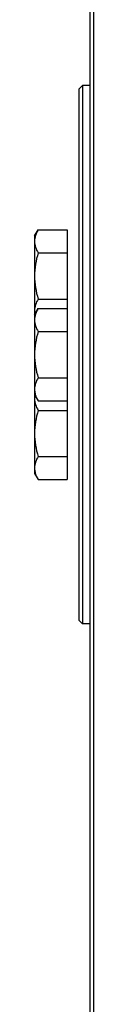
# Model space of a CAD drawing. Extents: x -3199 to 1181, y 8 to 2383.
# Tile 34 of 62: x -2151 to -2134, y 1890 to 2161. Entities that reach past the tile are written whole.
import ezdxf

# ---------------------------------------------------------------- set-up
doc = ezdxf.new("R2010")
doc.units = 0
doc.header["$LTSCALE"] = 65.395
doc.layers.get('0').update_dxf_attribs({"linetype": 'CONTINUOUS'})

msp = doc.modelspace()

# ---------------------------------------------------------------- linework, layer by layer
at = {"color": 7, "linetype": 'CONTINUOUS'}
for p, q in [((-2135.41, 2370), (-2135.41, 1768)), ((-2134.41, 2371), (-2134.41, 1767))]:
    msp.add_line(p, q, dxfattribs=at)
at = {"color": 6, "linetype": 'CONTINUOUS'}
for p, q in [((-2138.41, 2142), (-2137.41, 2143)), ((-2138.41, 2142), (-2138.41, 1996)), ((-2137.41, 2143), (-2137.41, 1995)), ((-2135.41, 2143), (-2137.41, 2143)), ((-2150.61, 2101.65), (-2149.62, 2103.35)), ((-2150.61, 2101.65), (-2150.61, 2058)), ((-2149.62, 2103.35), (-2141.61, 2103.35)), ((-2149.62, 2097), (-2141.61, 2097)), ((-2149.62, 2084.3), (-2141.61, 2084.3)), ((-2150.61, 2080), (-2149.62, 2081.7)), ((-2149.62, 2081.7), (-2141.61, 2081.7)), ((-2149.62, 2075.35), (-2141.61, 2075.35)), ((-2149.62, 2062.65), (-2141.61, 2062.65)), ((-2150.61, 2058), (-2149.62, 2056.3)), ((-2150.61, 2057.84), (-2150.61, 2036.35)), ((-2149.62, 2056.3), (-2141.61, 2056.3)), ((-2149.62, 2053.7), (-2141.61, 2053.7)), ((-2149.62, 2041), (-2141.61, 2041)), ((-2150.61, 2036.35), (-2149.62, 2034.65)), ((-2149.62, 2034.65), (-2141.61, 2034.65)), ((-2138.41, 1996), (-2137.41, 1995)), ((-2135.41, 1995), (-2137.41, 1995))]:
    msp.add_line(p, q, dxfattribs=at)
at = {"color": 2, "linetype": 'CONTINUOUS'}
msp.add_line((-2141.61, 2103.35), (-2141.61, 2034.65), dxfattribs=at)
at = {"color": 6, "linetype": 'CONTINUOUS'}
for points, knots in [([(-2149.62, 2103.35), (-2149.91, 2102.85), (-2150.29, 2102.08), (-2150.56, 2100.99), (-2150.61, 2100.45), (-2150.61, 2100.18)], [0, 0, 0, 0, 0.514156, 0.759428, 1, 1, 1, 1]), ([(-2150.61, 2100.18), (-2150.61, 2099.91), (-2150.56, 2099.36), (-2150.29, 2098.27), (-2149.91, 2097.5), (-2149.62, 2097)], [0, 0, 0, 0, 0.24057, 0.485841, 1, 1, 1, 1]), ([(-2149.62, 2097), (-2149.92, 2095.97), (-2150.42, 2093.88), (-2150.61, 2091.73), (-2150.61, 2090.65)], [0, 0, 0, 0, 0.500107, 1, 1, 1, 1]), ([(-2150.61, 2090.65), (-2150.61, 2089.58), (-2150.42, 2087.43), (-2149.92, 2085.33), (-2149.62, 2084.3)], [0, 0, 0, 0, 0.49989, 1, 1, 1, 1]), ([(-2149.62, 2084.3), (-2149.91, 2083.8), (-2150.29, 2083.03), (-2150.56, 2081.94), (-2150.61, 2081.39), (-2150.61, 2081.13)], [0, 0, 0, 0, 0.514156, 0.759428, 1, 1, 1, 1]), ([(-2149.62, 2081.7), (-2149.91, 2081.2), (-2150.29, 2080.43), (-2150.56, 2079.34), (-2150.61, 2078.8), (-2150.61, 2078.53)], [0, 0, 0, 0, 0.514156, 0.759428, 1, 1, 1, 1]), ([(-2150.61, 2081.13), (-2150.61, 2080.89), (-2150.58, 2080.56), (-2150.53, 2080.25), (-2150.51, 2080.17)], [0, 0, 0, 0, 0.748269, 1, 1, 1, 1]), ([(-2150.61, 2078.53), (-2150.61, 2078.26), (-2150.56, 2077.71), (-2150.29, 2076.62), (-2149.91, 2075.85), (-2149.62, 2075.35)], [0, 0, 0, 0, 0.24057, 0.485841, 1, 1, 1, 1]), ([(-2149.62, 2075.35), (-2149.92, 2074.32), (-2150.42, 2072.23), (-2150.61, 2070.07), (-2150.61, 2069)], [0, 0, 0, 0, 0.500107, 1, 1, 1, 1]), ([(-2150.61, 2069), (-2150.61, 2067.93), (-2150.42, 2065.78), (-2149.92, 2063.68), (-2149.62, 2062.65)], [0, 0, 0, 0, 0.49989, 1, 1, 1, 1]), ([(-2149.62, 2062.65), (-2149.91, 2062.15), (-2150.29, 2061.38), (-2150.56, 2060.29), (-2150.61, 2059.74), (-2150.61, 2059.47)], [0, 0, 0, 0, 0.514156, 0.759428, 1, 1, 1, 1]), ([(-2150.61, 2059.47), (-2150.61, 2059.36), (-2150.59, 2058.88), (-2150.5, 2058.41), (-2150.4, 2058.06)], [0, 0, 0, 0, 0.247889, 1, 1, 1, 1]), ([(-2150.51, 2057.83), (-2150.53, 2057.75), (-2150.58, 2057.44), (-2150.61, 2057.12), (-2150.61, 2056.88)], [0, 0, 0, 0, 0.251729, 1, 1, 1, 1]), ([(-2150.4, 2058.06), (-2150.36, 2057.91), (-2150.16, 2057.3), (-2149.87, 2056.72), (-2149.62, 2056.3)], [0, 0, 0, 0, 0.243163, 1, 1, 1, 1]), ([(-2150.61, 2056.88), (-2150.61, 2056.61), (-2150.56, 2056.06), (-2150.29, 2054.97), (-2149.91, 2054.2), (-2149.62, 2053.7)], [0, 0, 0, 0, 0.24057, 0.485841, 1, 1, 1, 1]), ([(-2149.62, 2053.7), (-2149.92, 2052.67), (-2150.42, 2050.57), (-2150.61, 2048.42), (-2150.61, 2047.35)], [0, 0, 0, 0, 0.500107, 1, 1, 1, 1]), ([(-2150.61, 2047.35), (-2150.61, 2046.28), (-2150.42, 2044.13), (-2149.92, 2042.03), (-2149.62, 2041)], [0, 0, 0, 0, 0.49989, 1, 1, 1, 1]), ([(-2149.62, 2041), (-2149.91, 2040.5), (-2150.29, 2039.73), (-2150.56, 2038.64), (-2150.61, 2038.09), (-2150.61, 2037.82)], [0, 0, 0, 0, 0.514156, 0.759428, 1, 1, 1, 1]), ([(-2150.61, 2037.82), (-2150.61, 2037.71), (-2150.59, 2037.23), (-2150.5, 2036.76), (-2150.4, 2036.41)], [0, 0, 0, 0, 0.247889, 1, 1, 1, 1]), ([(-2150.4, 2036.41), (-2150.36, 2036.26), (-2150.16, 2035.65), (-2149.87, 2035.07), (-2149.62, 2034.65)], [0, 0, 0, 0, 0.243163, 1, 1, 1, 1])]:
    msp.add_open_spline(points, degree=3, knots=knots, dxfattribs=at)

doc.saveas('drawing.dxf')
